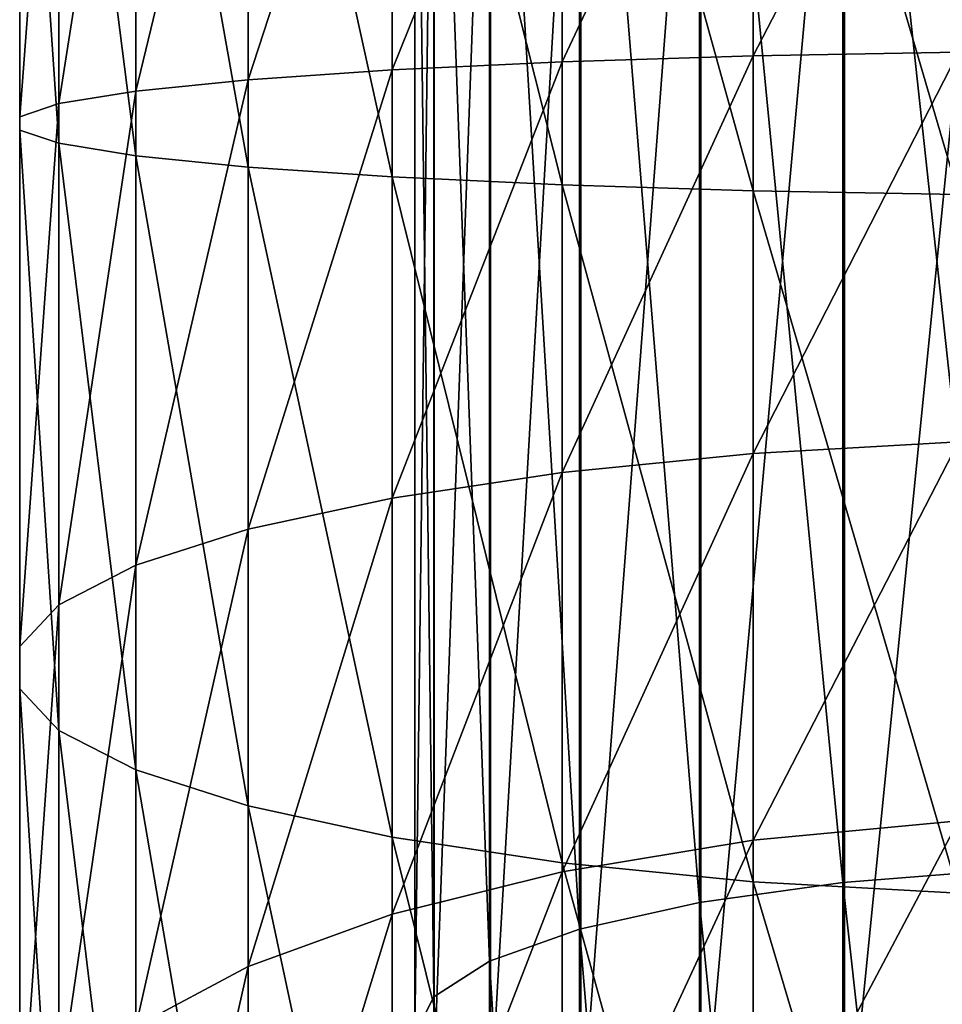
# Model space of a CAD drawing. Header units: metres. Extents: x -109 to 109, y -432 to 89.
# Tile 162 of 256: x -13 to -3, y -238 to -227. Entities that reach past the tile are written whole.
import ezdxf

# ---------------------------------------------------------------- set-up
doc = ezdxf.new("R2010")
doc.units = ezdxf.units.M
doc.layers.add('solid_506360_24502164', color=7, linetype='CONTINUOUS')

msp = doc.modelspace()

# ---------------------------------------------------------------- linework, layer by layer
at = {"layer": 'solid_506360_24502164'}
for points in [[(-1.891428, -219.694901, 957.698792), (-1.891428, -236.395477, 955.226685), (-3.68973, -219.779465, 958.322876)], [(-3.68973, -219.779465, 958.322876), (-3.68973, -236.535629, 955.840698), (-5.302645, -219.91568, 959.32843)], [(-1.891428, -236.395477, 955.226685), (-3.68973, -236.535629, 955.840698), (-3.68973, -219.779465, 958.322876)], [(-5.302645, -219.91568, 959.32843), (-5.302645, -236.761459, 956.830078), (-6.649134, -220.096741, 960.664856)], [(-3.68973, -236.535629, 955.840698), (-5.302645, -236.761459, 956.830078), (-5.302645, -219.91568, 959.32843)], [(-6.649134, -220.096741, 960.664856), (-6.649134, -237.0616, 958.144958), (-7.661542, -220.313522, 962.265076)], [(-5.302645, -236.761459, 956.830078), (-6.649134, -237.0616, 958.144958), (-6.649134, -220.096741, 960.664856)], [(-7.661542, -220.313522, 962.265076), (-7.661542, -237.420959, 959.719421), (-8.289004, -220.55513, 964.048645)], [(-6.649134, -237.0616, 958.144958), (-7.661542, -237.420959, 959.719421), (-7.661542, -220.313522, 962.265076)], [(-8.289004, -220.55513, 964.048645), (-8.289004, -237.821503, 961.474243), (-8.499992, -220.809448, 965.925964)], [(-7.661542, -237.420959, 959.719421), (-8.289004, -237.821503, 961.474243), (-8.289004, -220.55513, 964.048645)], [(-8.499992, -220.809448, 965.925964), (-8.499992, -238.243088, 963.321289), (-8.283906, -221.063675, 967.802673)], [(-8.289004, -237.821503, 961.474243), (-8.499992, -238.243088, 963.321289), (-8.499992, -220.809448, 965.925964)], [(-4.696142, -228.759781, 250.838593), (-4.696142, -220.924911, 250.791367), (-6.843618, -221.004669, 249.725021)], [(-2.388744, -228.800858, 251.49382), (-2.388744, -220.875931, 251.446045), (-4.696142, -220.924911, 250.791367)], [(-4.696142, -228.759781, 250.838593), (-2.388744, -228.800858, 251.49382), (-4.696142, -220.924911, 250.791367)], [(-6.843618, -228.692871, 249.771378), (-6.843618, -221.004669, 249.725021), (-8.758043, -221.112518, 248.283356)], [(-8.499992, -238.243088, 963.321289), (-8.283906, -238.664551, 965.167725), (-8.283906, -221.063675, 967.802673)], [(-8.283906, -221.063675, 967.802673), (-8.283906, -238.664551, 965.167725), (-7.651602, -221.305054, 969.584534)], [(-6.843618, -228.692871, 249.771378), (-4.696142, -228.759781, 250.838593), (-6.843618, -221.004669, 249.725021)], [(-8.758043, -228.602417, 248.328491), (-8.758043, -221.112518, 248.283356), (-10.374224, -221.244751, 246.515427)], [(-8.758043, -228.602417, 248.328491), (-6.843618, -228.692871, 249.771378), (-8.758043, -221.112518, 248.283356)], [(-10.374224, -228.491501, 246.559097), (-10.374224, -221.244751, 246.515427), (-11.637123, -221.396896, 244.481445)], [(-10.374224, -228.491501, 246.559097), (-8.758043, -228.602417, 248.328491), (-10.374224, -221.244751, 246.515427)], [(-8.283906, -238.664551, 965.167725), (-7.651602, -239.064697, 966.920898), (-7.651602, -221.305054, 969.584534)], [(-7.651602, -221.305054, 969.584534), (-7.651602, -239.064697, 966.920898), (-6.634851, -221.521439, 971.182007)], [(-11.637123, -228.363876, 244.523453), (-11.637123, -221.396896, 244.481445), (-12.503734, -221.563766, 242.250702)], [(-11.637123, -228.363876, 244.523453), (-10.374224, -228.491501, 246.559097), (-11.637123, -221.396896, 244.481445)], [(-7.651602, -239.064697, 966.920898), (-6.634851, -239.423431, 968.492554), (-6.634851, -221.521439, 971.182007)], [(-6.634851, -221.521439, 971.182007), (-6.634851, -239.423431, 968.492554), (-5.284738, -221.701981, 972.514771)], [(-12.503734, -228.223923, 242.290848), (-12.503734, -221.563766, 242.250702), (-12.944544, -221.73967, 239.899139)], [(-12.503734, -228.223923, 242.290848), (-11.637123, -228.363876, 244.523453), (-12.503734, -221.563766, 242.250702)], [(-12.944544, -228.076385, 239.937347), (-12.944544, -221.73967, 239.899139), (-12.944544, -221.91861, 237.506851)], [(-12.944544, -228.076385, 239.937347), (-12.503734, -228.223923, 242.290848), (-12.944544, -221.73967, 239.899139)], [(-6.634851, -239.423431, 968.492554), (-5.284738, -239.722717, 969.803833), (-5.284738, -221.701981, 972.514771)], [(-5.284738, -221.701981, 972.514771), (-5.284738, -239.722717, 969.803833), (-3.669097, -221.837601, 973.51593)], [(-5.284738, -239.722717, 969.803833), (-3.669097, -239.94754, 970.788879), (-3.669097, -221.837601, 973.51593)], [(-3.669097, -221.837601, 973.51593), (-3.669097, -239.94754, 970.788879), (-1.869106, -221.921478, 974.135193)], [(-12.944544, -227.926285, 237.54306), (-12.944544, -221.91861, 237.506851), (-12.503734, -222.094513, 235.155289)], [(-12.944544, -227.926285, 237.54306), (-12.944544, -228.076385, 239.937347), (-12.944544, -221.91861, 237.506851)], [(-3.669097, -239.94754, 970.788879), (-1.869106, -240.086594, 971.398132), (-1.869106, -221.921478, 974.135193)], [(-12.503734, -227.778748, 235.18956), (-12.944544, -227.926285, 237.54306), (-12.503734, -222.094513, 235.155289)], [(-12.503734, -227.778748, 235.18956), (-12.503734, -222.094513, 235.155289), (-11.637123, -222.261383, 232.924545)], [(-11.637123, -227.638794, 232.956955), (-12.503734, -227.778748, 235.18956), (-11.637123, -222.261383, 232.924545)], [(-11.637123, -227.638794, 232.956955), (-11.637123, -222.261383, 232.924545), (-10.374224, -222.413528, 230.890579)], [(-10.374224, -227.511169, 230.921295), (-11.637123, -227.638794, 232.956955), (-10.374224, -222.413528, 230.890579)], [(-10.374224, -227.511169, 230.921295), (-10.374224, -222.413528, 230.890579), (-8.758043, -222.545761, 229.12265)], [(-8.758043, -227.400253, 229.151901), (-10.374224, -227.511169, 230.921295), (-8.758043, -222.545761, 229.12265)], [(-8.758043, -227.400253, 229.151901), (-8.758043, -222.545761, 229.12265), (-6.843618, -222.65361, 227.680969)], [(-6.843618, -227.309799, 227.70903), (-8.758043, -227.400253, 229.151901), (-6.843618, -222.65361, 227.680969)], [(-6.843618, -227.309799, 227.70903), (-6.843618, -222.65361, 227.680969), (-4.696142, -222.733368, 226.614624)], [(-4.696142, -227.242889, 226.641815), (-6.843618, -227.309799, 227.70903), (-4.696142, -222.733368, 226.614624)], [(-4.696142, -227.242889, 226.641815), (-4.696142, -222.733368, 226.614624), (-2.388744, -222.782349, 225.959946)], [(-2.388744, -227.201813, 225.986588), (-4.696142, -227.242889, 226.641815), (-2.388744, -222.782349, 225.959946)], [(-6.843618, -231.926025, 227.099686), (-6.843618, -227.309799, 227.70903), (-4.696142, -227.242889, 226.641815)], [(-4.696142, -231.713715, 226.051651), (-6.843618, -231.926025, 227.099686), (-4.696142, -227.242889, 226.641815)], [(-4.696142, -231.713715, 226.051651), (-4.696142, -227.242889, 226.641815), (-2.388744, -227.201813, 225.986588)], [(-2.388744, -231.583374, 225.408218), (-4.696142, -231.713715, 226.051651), (-2.388744, -227.201813, 225.986588)], [(-8.758043, -232.213074, 228.516617), (-8.758043, -227.400253, 229.151901), (-6.843618, -227.309799, 227.70903)], [(-6.843618, -231.926025, 227.099686), (-8.758043, -232.213074, 228.516617), (-6.843618, -227.309799, 227.70903)], [(-10.374224, -232.565079, 230.254181), (-10.374224, -227.511169, 230.921295), (-8.758043, -227.400253, 229.151901)], [(-8.758043, -232.213074, 228.516617), (-10.374224, -232.565079, 230.254181), (-8.758043, -227.400253, 229.151901)], [(-11.637123, -232.970047, 232.25322), (-11.637123, -227.638794, 232.956955), (-10.374224, -227.511169, 230.921295)], [(-10.374224, -232.565079, 230.254181), (-11.637123, -232.970047, 232.25322), (-10.374224, -227.511169, 230.921295)], [(-12.503734, -233.4142, 234.445663), (-12.503734, -227.778748, 235.18956), (-11.637123, -227.638794, 232.956955)], [(-11.637123, -232.970047, 232.25322), (-12.503734, -233.4142, 234.445663), (-11.637123, -227.638794, 232.956955)], [(-12.944544, -233.882401, 236.756851), (-12.944544, -227.926285, 237.54306), (-12.503734, -227.778748, 235.18956)], [(-12.503734, -233.4142, 234.445663), (-12.944544, -233.882401, 236.756851), (-12.503734, -227.778748, 235.18956)], [(-12.944544, -234.358719, 239.108063), (-12.944544, -228.076385, 239.937347), (-12.944544, -227.926285, 237.54306)], [(-12.944544, -233.882401, 236.756851), (-12.944544, -234.358719, 239.108063), (-12.944544, -227.926285, 237.54306)], [(-12.503734, -234.82692, 241.41925), (-12.503734, -228.223923, 242.290848), (-12.944544, -228.076385, 239.937347)], [(-12.944544, -234.358719, 239.108063), (-12.503734, -234.82692, 241.41925), (-12.944544, -228.076385, 239.937347)], [(-11.637123, -235.271072, 243.611694), (-11.637123, -228.363876, 244.523453), (-12.503734, -228.223923, 242.290848)], [(-12.503734, -234.82692, 241.41925), (-11.637123, -235.271072, 243.611694), (-12.503734, -228.223923, 242.290848)], [(-10.374224, -235.676041, 245.610733), (-10.374224, -228.491501, 246.559097), (-11.637123, -228.363876, 244.523453)], [(-11.637123, -235.271072, 243.611694), (-10.374224, -235.676041, 245.610733), (-11.637123, -228.363876, 244.523453)], [(-8.758043, -236.028046, 247.348297), (-8.758043, -228.602417, 248.328491), (-10.374224, -228.491501, 246.559097)], [(-10.374224, -235.676041, 245.610733), (-8.758043, -236.028046, 247.348297), (-10.374224, -228.491501, 246.559097)], [(-6.843618, -236.315094, 248.765228), (-6.843618, -228.692871, 249.771378), (-8.758043, -228.602417, 248.328491)], [(-8.758043, -236.028046, 247.348297), (-6.843618, -236.315094, 248.765228), (-8.758043, -228.602417, 248.328491)], [(-4.696142, -236.527405, 249.813248), (-4.696142, -228.759781, 250.838593), (-6.843618, -228.692871, 249.771378)], [(-6.843618, -236.315094, 248.765228), (-4.696142, -236.527405, 249.813248), (-6.843618, -228.692871, 249.771378)], [(-2.388744, -236.657761, 250.456696), (-2.388744, -228.800858, 251.49382), (-4.696142, -228.759781, 250.838593)], [(-4.696142, -236.527405, 249.813248), (-2.388744, -236.657761, 250.456696), (-4.696142, -228.759781, 250.838593)], [(-4.696142, -236.061722, 224.85527), (-4.696142, -231.713715, 226.051651), (-2.388744, -231.583374, 225.408218)], [(-2.388744, -235.844559, 224.235718), (-4.696142, -236.061722, 224.85527), (-2.388744, -231.583374, 225.408218)], [(-6.843618, -236.415451, 225.86438), (-6.843618, -231.926025, 227.099686), (-4.696142, -231.713715, 226.051651)], [(-4.696142, -236.061722, 224.85527), (-6.843618, -236.415451, 225.86438), (-4.696142, -231.713715, 226.051651)], [(-8.758043, -236.893692, 227.228699), (-8.758043, -232.213074, 228.516617), (-6.843618, -231.926025, 227.099686)], [(-6.843618, -236.415451, 225.86438), (-8.758043, -236.893692, 227.228699), (-6.843618, -231.926025, 227.099686)], [(-10.374224, -237.480148, 228.901764), (-10.374224, -232.565079, 230.254181), (-8.758043, -232.213074, 228.516617)], [(-8.758043, -236.893692, 227.228699), (-10.374224, -237.480148, 228.901764), (-8.758043, -232.213074, 228.516617)], [(-11.637123, -238.154861, 230.826584), (-11.637123, -232.970047, 232.25322), (-10.374224, -232.565079, 230.254181)], [(-10.374224, -237.480148, 228.901764), (-11.637123, -238.154861, 230.826584), (-10.374224, -232.565079, 230.254181)], [(-12.503734, -238.894852, 232.937622), (-12.503734, -233.4142, 234.445663), (-11.637123, -232.970047, 232.25322)], [(-11.637123, -238.154861, 230.826584), (-12.503734, -238.894852, 232.937622), (-11.637123, -232.970047, 232.25322)], [(-12.944544, -239.674911, 235.162994), (-12.944544, -233.882401, 236.756851), (-12.503734, -233.4142, 234.445663)], [(-12.503734, -238.894852, 232.937622), (-12.944544, -239.674911, 235.162994), (-12.503734, -233.4142, 234.445663)], [(-12.944544, -240.468475, 237.42691), (-12.944544, -234.358719, 239.108063), (-12.944544, -233.882401, 236.756851)], [(-12.944544, -239.674911, 235.162994), (-12.944544, -240.468475, 237.42691), (-12.944544, -233.882401, 236.756851)], [(-12.503734, -241.248535, 239.652283), (-12.503734, -234.82692, 241.41925), (-12.944544, -234.358719, 239.108063)], [(-12.944544, -240.468475, 237.42691), (-12.503734, -241.248535, 239.652283), (-12.944544, -234.358719, 239.108063)], [(-11.637123, -241.988525, 241.763336), (-11.637123, -235.271072, 243.611694), (-12.503734, -234.82692, 241.41925)], [(-12.503734, -241.248535, 239.652283), (-11.637123, -241.988525, 241.763336), (-12.503734, -234.82692, 241.41925)], [(-10.374224, -242.663239, 243.688156), (-10.374224, -235.676041, 245.610733), (-11.637123, -235.271072, 243.611694)], [(-11.637123, -241.988525, 241.763336), (-10.374224, -242.663239, 243.688156), (-11.637123, -235.271072, 243.611694)], [(-8.758043, -243.249695, 245.361206), (-8.758043, -236.028046, 247.348297), (-10.374224, -235.676041, 245.610733)], [(-10.374224, -242.663239, 243.688156), (-8.758043, -243.249695, 245.361206), (-10.374224, -235.676041, 245.610733)], [(-4.696142, -240.205124, 223.07515), (-4.696142, -236.061722, 224.85527), (-2.388744, -235.844559, 224.235718)], [(-2.388744, -239.905212, 222.49115), (-4.696142, -240.205124, 223.07515), (-2.388744, -235.844559, 224.235718)], [(-6.843618, -243.727936, 246.725525), (-6.843618, -236.315094, 248.765228), (-8.758043, -236.028046, 247.348297)], [(-8.758043, -243.249695, 245.361206), (-6.843618, -243.727936, 246.725525), (-8.758043, -236.028046, 247.348297)], [(-6.843618, -240.693619, 224.026382), (-6.843618, -236.415451, 225.86438), (-4.696142, -236.061722, 224.85527)], [(-4.696142, -240.205124, 223.07515), (-6.843618, -240.693619, 224.026382), (-4.696142, -236.061722, 224.85527)], [(-4.696142, -244.081665, 247.73465), (-4.696142, -236.527405, 249.813248), (-6.843618, -236.315094, 248.765228)], [(-6.843618, -243.727936, 246.725525), (-4.696142, -244.081665, 247.73465), (-6.843618, -236.315094, 248.765228)], [(-8.758043, -241.354034, 225.312424), (-8.758043, -236.893692, 227.228699), (-6.843618, -236.415451, 225.86438)], [(-6.843618, -240.693619, 224.026382), (-8.758043, -241.354034, 225.312424), (-6.843618, -236.415451, 225.86438)], [(-1.891428, -236.395477, 955.226685), (-1.891428, -252.813797, 951.294922), (-3.68973, -236.535629, 955.840698)], [(-3.68973, -236.535629, 955.840698), (-3.68973, -253.008453, 951.893982), (-5.302645, -236.761459, 956.830078)], [(-2.388744, -244.298828, 248.354202), (-2.388744, -236.657761, 250.456696), (-4.696142, -236.527405, 249.813248)], [(-4.696142, -244.081665, 247.73465), (-2.388744, -244.298828, 248.354202), (-4.696142, -236.527405, 249.813248)], [(-1.891428, -252.813797, 951.294922), (-3.68973, -253.008453, 951.893982), (-3.68973, -236.535629, 955.840698)], [(-5.302645, -236.761459, 956.830078), (-5.302645, -253.322067, 952.859131), (-6.649134, -237.0616, 958.144958)], [(-3.68973, -253.008453, 951.893982), (-5.302645, -253.322067, 952.859131), (-5.302645, -236.761459, 956.830078)], [(-10.374224, -242.163925, 226.889481), (-10.374224, -237.480148, 228.901764), (-8.758043, -236.893692, 227.228699)], [(-8.758043, -241.354034, 225.312424), (-10.374224, -242.163925, 226.889481), (-8.758043, -236.893692, 227.228699)], [(-6.649134, -237.0616, 958.144958), (-6.649134, -253.738876, 954.141907), (-7.661542, -237.420959, 959.719421)], [(-5.302645, -253.322067, 952.859131), (-6.649134, -253.738876, 954.141907), (-6.649134, -237.0616, 958.144958)], [(-7.661542, -237.420959, 959.719421), (-7.661542, -254.237961, 955.677856), (-8.289004, -237.821503, 961.474243)], [(-6.649134, -253.738876, 954.141907), (-7.661542, -254.237961, 955.677856), (-7.661542, -237.420959, 959.719421)], [(-11.637123, -243.095673, 228.703873), (-11.637123, -238.154861, 230.826584), (-10.374224, -237.480148, 228.901764)], [(-10.374224, -242.163925, 226.889481), (-11.637123, -243.095673, 228.703873), (-10.374224, -237.480148, 228.901764)], [(-8.289004, -237.821503, 961.474243), (-8.289004, -254.79422, 957.389832), (-8.499992, -238.243088, 963.321289)], [(-7.661542, -254.237961, 955.677856), (-8.289004, -254.79422, 957.389832), (-8.289004, -237.821503, 961.474243)]]:
    msp.add_3dface(points, dxfattribs=at)

doc.saveas('drawing.dxf')
